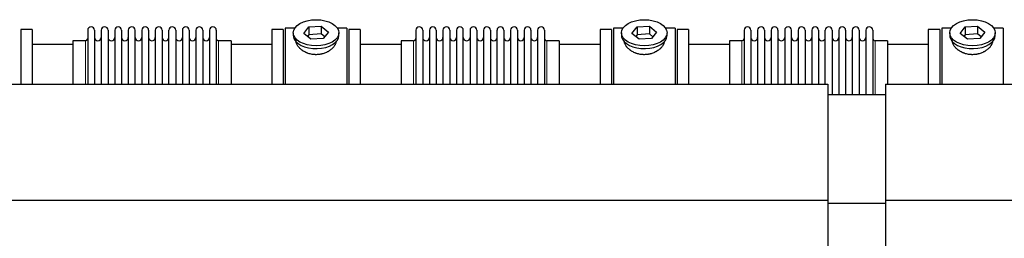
# Model space of a CAD drawing. Header units: inches. Extents: x 0 to 17820, y -10 to 12600.
# Tile 123 of 125: x 13350 to 14820, y 10477 to 10803. Entities that reach past the tile are written whole.
import ezdxf

# ---------------------------------------------------------------- set-up
doc = ezdxf.new("R2010")
doc.units = ezdxf.units.IN
doc.layers.add('1', color=7, linetype='Continuous', true_color=0xffffff)

msp = doc.modelspace()

# ---------------------------------------------------------------- linework, layer by layer
at = {"layer": '1', "color": 2, "linetype": 'Continuous', "lineweight": 25}
for p, q in [((13760.335, 10790.649), (13746.116, 10790.649)), ((13746.116, 10790.649), (13746.116, 10706.773)), ((13773.725, 10782.709), (13781.396, 10792.349)), ((13781.396, 10792.349), (13799.787, 10793.359)), ((13781.396, 10792.349), (13781.396, 10780.881)), ((13799.787, 10793.359), (13799.787, 10781.891)), ((13799.787, 10793.359), (13810.507, 10784.728)), ((13838.116, 10790.649), (13823.896, 10790.649)), ((13838.116, 10790.649), (13838.116, 10706.773)), ((14250.335, 10790.649), (14236.116, 10790.649)), ((14236.116, 10790.649), (14236.116, 10706.773)), ((14263.725, 10782.709), (14271.396, 10792.349)), ((14271.396, 10792.349), (14289.787, 10793.359)), ((14271.396, 10792.349), (14271.396, 10780.881)), ((14289.787, 10793.359), (14289.787, 10781.891)), ((14289.787, 10793.359), (14300.507, 10784.728)), ((14328.116, 10790.649), (14313.896, 10790.649)), ((14328.116, 10790.649), (14328.116, 10706.773)), ((14740.335, 10790.649), (14726.116, 10790.649)), ((14726.116, 10790.649), (14726.116, 10706.773)), ((14753.725, 10782.709), (14761.396, 10792.349)), ((14761.396, 10792.349), (14779.787, 10793.359)), ((14761.396, 10792.349), (14761.396, 10780.881)), ((14779.787, 10793.359), (14779.787, 10781.891)), ((14779.787, 10793.359), (14790.507, 10784.728)), ((14818.116, 10790.649), (14803.896, 10790.649)), ((14818.116, 10790.649), (14818.116, 10706.773)), ((13351.116, 10788.649), (13351.116, 10706.764)), ((13368.116, 10788.649), (13351.116, 10788.649)), ((13368.116, 10788.649), (13368.116, 10706.764)), ((13451.116, 10787.549), (13451.116, 10706.761)), ((13461.316, 10787.549), (13461.316, 10706.761)), ((13471.316, 10787.549), (13471.316, 10706.761)), ((13481.516, 10787.549), (13481.516, 10706.761)), ((13491.516, 10787.549), (13491.516, 10706.761)), ((13501.716, 10787.549), (13501.716, 10706.761)), ((13511.716, 10787.549), (13511.716, 10706.761)), ((13521.916, 10706.761), (13521.916, 10787.549)), ((13531.916, 10787.549), (13531.916, 10706.761)), ((13542.116, 10787.549), (13542.116, 10706.761)), ((13552.116, 10787.549), (13552.116, 10706.771)), ((13562.316, 10787.549), (13562.316, 10706.771)), ((13572.316, 10706.771), (13572.316, 10787.549)), ((13582.516, 10787.549), (13582.516, 10706.771)), ((13592.516, 10787.549), (13592.516, 10706.771)), ((13602.716, 10787.549), (13602.716, 10706.771)), ((13612.716, 10787.549), (13612.716, 10706.771)), ((13622.916, 10787.549), (13622.916, 10706.771)), ((13632.916, 10787.549), (13632.916, 10706.771)), ((13643.116, 10787.549), (13643.116, 10706.771)), ((13726.116, 10788.649), (13726.116, 10706.764)), ((13743.116, 10788.649), (13726.116, 10788.649)), ((13743.116, 10788.649), (13743.116, 10706.764)), ((13758.116, 10783.719), (13758.116, 10779.623)), ((13784.444, 10774.078), (13773.725, 10782.709)), ((13781.396, 10780.881), (13779.287, 10778.231)), ((13799.787, 10781.891), (13781.396, 10780.881)), ((13804.945, 10777.738), (13799.787, 10781.891)), ((13810.507, 10784.728), (13802.835, 10775.088)), ((13826.116, 10779.623), (13826.116, 10783.719)), ((13826.116, 10779.623), (13826.116, 10779.624)), ((13858.116, 10788.649), (13841.116, 10788.649)), ((13841.116, 10788.649), (13841.116, 10706.764)), ((13858.116, 10788.649), (13858.116, 10706.764)), ((13941.116, 10787.549), (13941.116, 10706.761)), ((13951.316, 10787.549), (13951.316, 10706.761)), ((13961.316, 10787.549), (13961.316, 10706.761)), ((13971.516, 10787.549), (13971.516, 10706.761)), ((13981.516, 10787.549), (13981.516, 10706.761)), ((13991.716, 10787.549), (13991.716, 10706.761)), ((14001.716, 10787.549), (14001.716, 10706.761)), ((14011.916, 10706.761), (14011.916, 10787.549)), ((14021.916, 10787.549), (14021.916, 10706.761)), ((14032.116, 10787.549), (14032.116, 10706.761)), ((14042.116, 10787.549), (14042.116, 10706.771)), ((14052.316, 10787.549), (14052.316, 10706.771)), ((14062.316, 10706.771), (14062.316, 10787.549)), ((14072.516, 10787.549), (14072.516, 10706.771)), ((14082.516, 10787.549), (14082.516, 10706.771)), ((14092.716, 10787.549), (14092.716, 10706.771)), ((14102.716, 10787.549), (14102.716, 10706.771)), ((14112.916, 10787.549), (14112.916, 10706.771)), ((14122.916, 10787.549), (14122.916, 10706.771)), ((14133.116, 10787.549), (14133.116, 10706.771)), ((14233.116, 10788.649), (14216.116, 10788.649)), ((14216.116, 10788.649), (14216.116, 10706.764)), ((14233.116, 10788.649), (14233.116, 10706.764)), ((14248.116, 10783.719), (14248.116, 10779.623)), ((14274.444, 10774.078), (14263.725, 10782.709)), ((14271.396, 10780.881), (14269.287, 10778.231)), ((14289.787, 10781.891), (14271.396, 10780.881)), ((14294.945, 10777.738), (14289.787, 10781.891)), ((14300.507, 10784.728), (14292.835, 10775.088)), ((14316.116, 10779.623), (14316.116, 10783.719)), ((14316.116, 10779.623), (14316.116, 10779.624)), ((14331.116, 10788.649), (14331.116, 10706.764)), ((14348.116, 10788.649), (14331.116, 10788.649)), ((14348.116, 10788.649), (14348.116, 10706.764)), ((14431.116, 10787.549), (14431.116, 10706.761)), ((14441.316, 10787.549), (14441.316, 10706.761)), ((14451.316, 10787.549), (14451.316, 10706.761)), ((14461.516, 10787.549), (14461.516, 10706.761)), ((14471.516, 10787.549), (14471.516, 10706.761)), ((14481.716, 10787.549), (14481.716, 10706.761)), ((14491.716, 10787.549), (14491.716, 10706.761)), ((14501.916, 10706.761), (14501.916, 10787.549)), ((14511.916, 10787.549), (14511.916, 10706.761)), ((14522.116, 10787.549), (14522.116, 10706.761)), ((14532.116, 10787.549), (14532.116, 10706.771)), ((14542.316, 10787.549), (14542.316, 10706.771)), ((14552.316, 10706.771), (14552.316, 10787.549)), ((14562.516, 10787.549), (14562.516, 10691.768)), ((14572.516, 10787.549), (14572.516, 10691.768)), ((14582.716, 10787.549), (14582.716, 10691.768)), ((14592.716, 10787.549), (14592.716, 10691.768)), ((14602.916, 10787.549), (14602.916, 10691.768)), ((14612.916, 10787.549), (14612.916, 10691.768)), ((14623.116, 10787.549), (14623.116, 10691.768)), ((14706.116, 10788.649), (14706.116, 10706.764)), ((14723.116, 10788.649), (14706.116, 10788.649)), ((14723.116, 10788.649), (14723.116, 10706.764)), ((14738.116, 10783.719), (14738.116, 10779.623)), ((14764.444, 10774.078), (14753.725, 10782.709)), ((14761.396, 10780.881), (14759.287, 10778.231)), ((14779.787, 10781.891), (14761.396, 10780.881)), ((14784.945, 10777.738), (14779.787, 10781.891)), ((14790.507, 10784.728), (14782.835, 10775.088)), ((14806.116, 10779.623), (14806.116, 10783.719)), ((14806.116, 10779.623), (14806.116, 10779.624)), ((13429.121, 10766.149), (13368.116, 10766.149)), ((13429.116, 10771.799), (13429.116, 10706.763)), ((13447.616, 10771.799), (13429.116, 10771.799)), ((13665.116, 10771.799), (13646.616, 10771.799)), ((13726.116, 10766.149), (13665.11, 10766.149)), ((13665.116, 10771.799), (13665.116, 10706.771)), ((13802.835, 10775.088), (13784.444, 10774.078)), ((13919.121, 10766.149), (13858.116, 10766.149)), ((13937.616, 10771.799), (13919.116, 10771.799)), ((13919.116, 10771.799), (13919.116, 10706.763)), ((14155.116, 10771.799), (14136.616, 10771.799)), ((14216.116, 10766.149), (14155.11, 10766.149)), ((14155.116, 10771.799), (14155.116, 10706.771)), ((14292.835, 10775.088), (14274.444, 10774.078)), ((14409.121, 10766.149), (14348.116, 10766.149)), ((14427.616, 10771.799), (14409.116, 10771.799)), ((14409.116, 10771.799), (14409.116, 10706.763)), ((14645.116, 10771.799), (14626.616, 10771.799)), ((14706.116, 10766.149), (14645.11, 10766.149)), ((14645.116, 10771.799), (14645.116, 10706.771)), ((14782.835, 10775.088), (14764.444, 10774.078)), ((13172.116, 10706.768), (14556.116, 10706.768)), ((14556.116, 10706.768), (14556.116, 10533.962)), ((14642.116, 10706.768), (15989.116, 10706.768)), ((14642.116, 10706.768), (14642.116, 10533.962)), ((14556.116, 10691.768), (14642.116, 10691.768)), ((13172.116, 10533.962), (14556.116, 10533.962)), ((14556.116, 10533.962), (14556.116, 10166.768)), ((14556.116, 10529.232), (14642.116, 10529.232)), ((14642.116, 10533.962), (14642.116, 10166.768)), ((14642.116, 10533.962), (15989.116, 10533.962))]:
    msp.add_line(p, q, dxfattribs=at)
at = {"layer": '1', "color": 110, "linetype": 'Continuous', "lineweight": 13}
for p, q in [((13447.616, 10771.799), (13447.616, 10706.763)), ((13646.616, 10771.799), (13646.616, 10706.771)), ((13937.616, 10771.799), (13937.616, 10706.763)), ((14136.616, 10771.799), (14136.616, 10706.771)), ((14427.616, 10771.799), (14427.616, 10706.763)), ((14626.616, 10771.799), (14626.616, 10691.771))]:
    msp.add_line(p, q, dxfattribs=at)
at = {"layer": '1', "color": 2, "linetype": 'Continuous', "lineweight": 25}
for centre, radius, start, end in [((13456.216, 10787.549), 5.1, 0, 180), ((13476.416, 10787.549), 5.1, 0, 180), ((13496.616, 10787.549), 5.1, 0, 180), ((13516.816, 10787.549), 5.1, 0, 180), ((13537.016, 10787.549), 5.1, 0, 180), ((13557.216, 10787.549), 5.1, 0, 180), ((13577.416, 10787.549), 5.1, 0, 180), ((13597.616, 10787.549), 5.1, 0, 180), ((13617.816, 10787.549), 5.1, 0, 180), ((13638.016, 10787.549), 5.1, 0, 180), ((13946.216, 10787.549), 5.1, 0, 180), ((13966.416, 10787.549), 5.1, 0, 180), ((13986.616, 10787.549), 5.1, 0, 180), ((14006.816, 10787.549), 5.1, 0, 180), ((14027.016, 10787.549), 5.1, 0, 180), ((14047.216, 10787.549), 5.1, 0, 180), ((14067.416, 10787.549), 5.1, 0, 180), ((14087.616, 10787.549), 5.1, 0, 180), ((14107.816, 10787.549), 5.1, 0, 180), ((14128.016, 10787.549), 5.1, 0, 180), ((14436.216, 10787.549), 5.1, 0, 180), ((14456.416, 10787.549), 5.1, 0, 180), ((14476.616, 10787.549), 5.1, 0, 180), ((14496.816, 10787.549), 5.1, 0, 180), ((14517.016, 10787.549), 5.1, 0, 180), ((14537.216, 10787.549), 5.1, 0, 180), ((14557.416, 10787.549), 5.1, 0, 180), ((14577.616, 10787.549), 5.1, 0, 180), ((14597.816, 10787.549), 5.1, 0, 180), ((14618.016, 10787.549), 5.1, 0, 180), ((13447.616, 10775.299), 3.5, 270, 0), ((13466.316, 10776.799), 5, 180, 0), ((13486.516, 10776.799), 5, 180, 0), ((13506.716, 10776.799), 5, 180, 0), ((13526.916, 10776.799), 5, 180, 0), ((13547.116, 10776.799), 5, 180, 0), ((13567.316, 10776.799), 5, 180, 0), ((13587.516, 10776.799), 5, 180, 0), ((13607.716, 10776.799), 5, 180, 0), ((13627.916, 10776.799), 5, 180, 0), ((13646.616, 10775.299), 3.5, 180, 270), ((13937.616, 10775.299), 3.5, 270, 0), ((13956.316, 10776.799), 5, 180, 0), ((13976.516, 10776.799), 5, 180, 0), ((13996.716, 10776.799), 5, 180, 0), ((14016.916, 10776.799), 5, 180, 0), ((14037.116, 10776.799), 5, 180, 0), ((14057.316, 10776.799), 5, 180, 0), ((14077.516, 10776.799), 5, 180, 0), ((14097.716, 10776.799), 5, 180, 0), ((14117.916, 10776.799), 5, 180, 0), ((14136.616, 10775.299), 3.5, 180, 270), ((14427.616, 10775.299), 3.5, 270, 0), ((14446.316, 10776.799), 5, 180, 0), ((14466.516, 10776.799), 5, 180, 0), ((14486.716, 10776.799), 5, 180, 0), ((14506.916, 10776.799), 5, 180, 0), ((14527.116, 10776.799), 5, 180, 0), ((14547.316, 10776.799), 5, 180, 0), ((14567.516, 10776.799), 5, 180, 0), ((14587.716, 10776.799), 5, 180, 0), ((14607.916, 10776.799), 5, 180, 0), ((14626.616, 10775.299), 3.5, 180, 270)]:
    msp.add_arc(centre, radius, start, end, dxfattribs=at)
for centre in [(13792.116, 10783.719), (14282.116, 10783.719), (14772.116, 10783.719)]:
    msp.add_ellipse(centre, major_axis=(34, 0), ratio=0.57357644, dxfattribs=at)
for centre, start_param, end_param in [((13792.116, 10779.623), 3.14156817, 3.23699405), ((13792.116, 10779.623), 3.23699405, 6.28318531), ((14282.116, 10779.623), 3.14156817, 3.23699405), ((14282.116, 10779.623), 3.23699405, 6.28318531), ((14772.116, 10779.623), 3.14156817, 3.23699405), ((14772.116, 10779.623), 3.23699405, 6.28318531)]:
    msp.add_ellipse(centre, major_axis=(34, 0), ratio=0.57357644, start_param=start_param, end_param=end_param, dxfattribs=at)
for points in [[(13822.116, 10771.84), (13822.116, 10771.823), (13822.116, 10771.806), (13822.113, 10771.217), (13822.06, 10770.638), (13821.86, 10769.469), (13821.712, 10768.877), (13821.322, 10767.683), (13821.079, 10767.08), (13820.752, 10766.396), (13820.715, 10766.319), (13820.639, 10766.167), (13820.6, 10766.091), (13820.482, 10765.862), (13820.4, 10765.709), (13820.147, 10765.253), (13819.968, 10764.951), (13819.398, 10764.047), (13818.976, 10763.45), (13818.049, 10762.27), (13817.543, 10761.687), (13816.722, 10760.825), (13816.437, 10760.539), (13816.068, 10760.186), (13815.994, 10760.115), (13815.844, 10759.974), (13815.618, 10759.764), (13815.387, 10759.557), (13814.606, 10758.871), (13813.949, 10758.341), (13812.569, 10757.32), (13811.847, 10756.829), (13810.714, 10756.125), (13810.328, 10755.895), (13809.737, 10755.56), (13809.438, 10755.394), (13809.134, 10755.231), (13808.931, 10755.124), (13808.828, 10755.07), (13807.904, 10754.594), (13807.063, 10754.2), (13805.338, 10753.477), (13804.456, 10753.146), (13802.65, 10752.55), (13801.727, 10752.285), (13800.547, 10751.997), (13800.191, 10751.914), (13799.832, 10751.836), (13799.592, 10751.785), (13799.471, 10751.76), (13798.869, 10751.638), (13798.386, 10751.551), (13796.933, 10751.318), (13795.961, 10751.202), (13794.007, 10751.048), (13793.026, 10751.01), (13791.548, 10751.013), (13791.055, 10751.024), (13790.312, 10751.056), (13790.003, 10751.072), (13789.693, 10751.093), (13789.569, 10751.101), (13789.507, 10751.105), (13789.321, 10751.119), (13789.197, 10751.129), (13788.085, 10751.222), (13787.109, 10751.344), (13785.184, 10751.662), (13784.234, 10751.859), (13782.359, 10752.325), (13781.435, 10752.594), (13780.409, 10752.938), (13780.295, 10752.977), (13780.068, 10753.056), (13779.954, 10753.095), (13779.616, 10753.216), (13779.392, 10753.299), (13778.726, 10753.552), (13778.289, 10753.728), (13776.998, 10754.278), (13776.163, 10754.673), (13774.547, 10755.518), (13773.766, 10755.966), (13772.821, 10756.559), (13772.541, 10756.74), (13772.264, 10756.924), (13772.08, 10757.047), (13771.988, 10757.109), (13771.533, 10757.421), (13771.179, 10757.675), (13770.145, 10758.449), (13769.493, 10758.982), (13768.263, 10760.075), (13767.685, 10760.636), (13766.873, 10761.497), (13766.612, 10761.787), (13766.234, 10762.227), (13766.049, 10762.449), (13765.869, 10762.672), (13765.75, 10762.821), (13765.691, 10762.896), (13765.169, 10763.568), (13764.751, 10764.168), (13764.006, 10765.37), (13763.678, 10765.971), (13763.112, 10767.175), (13762.875, 10767.776), (13762.635, 10768.528), (13762.568, 10768.753), (13762.507, 10768.978), (13762.468, 10769.128), (13762.449, 10769.203), (13762.359, 10769.577), (13762.3, 10769.873), (13762.161, 10770.735), (13762.116, 10771.294), (13762.116, 10771.841)], [(14312.116, 10771.84), (14312.116, 10771.823), (14312.116, 10771.806), (14312.113, 10771.217), (14312.06, 10770.638), (14311.86, 10769.469), (14311.712, 10768.877), (14311.322, 10767.683), (14311.079, 10767.08), (14310.752, 10766.396), (14310.715, 10766.319), (14310.639, 10766.167), (14310.6, 10766.091), (14310.482, 10765.862), (14310.4, 10765.709), (14310.147, 10765.253), (14309.968, 10764.951), (14309.398, 10764.047), (14308.976, 10763.45), (14308.049, 10762.27), (14307.543, 10761.687), (14306.722, 10760.825), (14306.437, 10760.539), (14306.068, 10760.186), (14305.994, 10760.115), (14305.844, 10759.974), (14305.618, 10759.764), (14305.387, 10759.557), (14304.606, 10758.871), (14303.949, 10758.341), (14302.569, 10757.32), (14301.847, 10756.829), (14300.714, 10756.125), (14300.328, 10755.895), (14299.737, 10755.56), (14299.438, 10755.394), (14299.134, 10755.231), (14298.931, 10755.124), (14298.828, 10755.07), (14297.904, 10754.594), (14297.063, 10754.2), (14295.338, 10753.477), (14294.456, 10753.146), (14292.65, 10752.55), (14291.727, 10752.285), (14290.547, 10751.997), (14290.191, 10751.914), (14289.832, 10751.836), (14289.592, 10751.785), (14289.471, 10751.76), (14288.869, 10751.638), (14288.386, 10751.551), (14286.933, 10751.318), (14285.961, 10751.202), (14284.007, 10751.048), (14283.026, 10751.01), (14281.548, 10751.013), (14281.055, 10751.024), (14280.312, 10751.056), (14280.003, 10751.072), (14279.693, 10751.093), (14279.569, 10751.101), (14279.507, 10751.105), (14279.321, 10751.119), (14279.197, 10751.129), (14278.085, 10751.222), (14277.109, 10751.344), (14275.184, 10751.662), (14274.234, 10751.859), (14272.359, 10752.325), (14271.435, 10752.594), (14270.409, 10752.938), (14270.295, 10752.977), (14270.068, 10753.056), (14269.954, 10753.095), (14269.616, 10753.216), (14269.392, 10753.299), (14268.726, 10753.552), (14268.289, 10753.728), (14266.998, 10754.278), (14266.163, 10754.673), (14264.547, 10755.518), (14263.766, 10755.966), (14262.821, 10756.559), (14262.541, 10756.74), (14262.264, 10756.924), (14262.08, 10757.047), (14261.988, 10757.109), (14261.533, 10757.421), (14261.179, 10757.675), (14260.145, 10758.449), (14259.493, 10758.982), (14258.263, 10760.075), (14257.685, 10760.636), (14256.873, 10761.497), (14256.612, 10761.787), (14256.234, 10762.227), (14256.049, 10762.449), (14255.869, 10762.672), (14255.75, 10762.821), (14255.691, 10762.896), (14255.169, 10763.568), (14254.751, 10764.168), (14254.006, 10765.37), (14253.678, 10765.971), (14253.112, 10767.175), (14252.875, 10767.776), (14252.635, 10768.528), (14252.568, 10768.753), (14252.507, 10768.978), (14252.468, 10769.128), (14252.449, 10769.203), (14252.359, 10769.577), (14252.3, 10769.873), (14252.161, 10770.735), (14252.116, 10771.294), (14252.116, 10771.841)], [(14802.116, 10771.84), (14802.116, 10771.823), (14802.116, 10771.806), (14802.113, 10771.217), (14802.06, 10770.638), (14801.86, 10769.469), (14801.712, 10768.877), (14801.322, 10767.683), (14801.079, 10767.08), (14800.752, 10766.396), (14800.715, 10766.319), (14800.639, 10766.167), (14800.6, 10766.091), (14800.482, 10765.862), (14800.4, 10765.709), (14800.147, 10765.253), (14799.968, 10764.951), (14799.398, 10764.047), (14798.976, 10763.45), (14798.049, 10762.27), (14797.543, 10761.687), (14796.722, 10760.825), (14796.437, 10760.539), (14796.068, 10760.186), (14795.994, 10760.115), (14795.844, 10759.974), (14795.618, 10759.764), (14795.387, 10759.557), (14794.606, 10758.871), (14793.949, 10758.341), (14792.569, 10757.32), (14791.847, 10756.829), (14790.714, 10756.125), (14790.328, 10755.895), (14789.737, 10755.56), (14789.438, 10755.394), (14789.134, 10755.231), (14788.931, 10755.124), (14788.828, 10755.07), (14787.904, 10754.594), (14787.063, 10754.2), (14785.338, 10753.477), (14784.456, 10753.146), (14782.65, 10752.55), (14781.727, 10752.285), (14780.547, 10751.997), (14780.191, 10751.914), (14779.832, 10751.836), (14779.592, 10751.785), (14779.471, 10751.76), (14778.869, 10751.638), (14778.386, 10751.551), (14776.933, 10751.318), (14775.961, 10751.202), (14774.007, 10751.048), (14773.026, 10751.01), (14771.548, 10751.013), (14771.055, 10751.024), (14770.312, 10751.056), (14770.003, 10751.072), (14769.693, 10751.093), (14769.569, 10751.101), (14769.507, 10751.105), (14769.321, 10751.119), (14769.197, 10751.129), (14768.085, 10751.222), (14767.109, 10751.344), (14765.184, 10751.662), (14764.234, 10751.859), (14762.359, 10752.325), (14761.435, 10752.594), (14760.409, 10752.938), (14760.295, 10752.977), (14760.068, 10753.056), (14759.954, 10753.095), (14759.616, 10753.216), (14759.392, 10753.299), (14758.726, 10753.552), (14758.289, 10753.728), (14756.998, 10754.278), (14756.163, 10754.673), (14754.547, 10755.518), (14753.766, 10755.966), (14752.821, 10756.559), (14752.541, 10756.74), (14752.264, 10756.924), (14752.08, 10757.047), (14751.988, 10757.109), (14751.533, 10757.421), (14751.179, 10757.675), (14750.145, 10758.449), (14749.493, 10758.982), (14748.263, 10760.075), (14747.685, 10760.636), (14746.873, 10761.497), (14746.612, 10761.787), (14746.234, 10762.227), (14746.049, 10762.449), (14745.869, 10762.672), (14745.75, 10762.821), (14745.691, 10762.896), (14745.169, 10763.568), (14744.751, 10764.168), (14744.006, 10765.37), (14743.678, 10765.971), (14743.112, 10767.175), (14742.875, 10767.776), (14742.635, 10768.528), (14742.568, 10768.753), (14742.507, 10768.978), (14742.468, 10769.128), (14742.449, 10769.203), (14742.359, 10769.577), (14742.3, 10769.873), (14742.161, 10770.735), (14742.116, 10771.294), (14742.116, 10771.841)]]:
    msp.add_open_spline(points, degree=3, knots=[0, 0, 0, 0, 0.00093744, 0.00093744, 0.03218549, 0.03218549, 0.06343354, 0.06343354, 0.09468158, 0.09468158, 0.09858759, 0.09858759, 0.10249359, 0.10249359, 0.11030561, 0.11030561, 0.12592963, 0.12592963, 0.15717768, 0.15717768, 0.18842572, 0.18842572, 0.20404975, 0.20404975, 0.20795575, 0.20795575, 0.21186176, 0.21967377, 0.21967377, 0.25092182, 0.25092182, 0.28216986, 0.28216986, 0.29779389, 0.29779389, 0.3056059, 0.30951191, 0.30951191, 0.31341791, 0.31341791, 0.34466596, 0.34466596, 0.37591401, 0.37591401, 0.40716205, 0.40716205, 0.41497406, 0.41888007, 0.41888007, 0.42278608, 0.42278608, 0.4384101, 0.4384101, 0.46965815, 0.46965815, 0.50090619, 0.50090619, 0.51653022, 0.51653022, 0.52434223, 0.52629523, 0.52629523, 0.52824823, 0.52824823, 0.53215424, 0.53215424, 0.56340229, 0.56340229, 0.59465033, 0.59465033, 0.62589838, 0.62589838, 0.62980439, 0.62980439, 0.63371039, 0.63371039, 0.6415224, 0.6415224, 0.65714643, 0.65714643, 0.68839448, 0.68839448, 0.71964252, 0.71964252, 0.72745453, 0.73136054, 0.73136054, 0.73526655, 0.73526655, 0.75089057, 0.75089057, 0.78213862, 0.78213862, 0.81338666, 0.81338666, 0.82901069, 0.82901069, 0.8368227, 0.8407287, 0.8407287, 0.84463471, 0.84463471, 0.87588276, 0.87588276, 0.9071308, 0.9071308, 0.93837885, 0.93837885, 0.94619086, 0.95009687, 0.95009687, 0.95400287, 0.95400287, 0.9696269, 0.9696269, 1, 1, 1, 1], dxfattribs=at)

doc.saveas('drawing.dxf')
